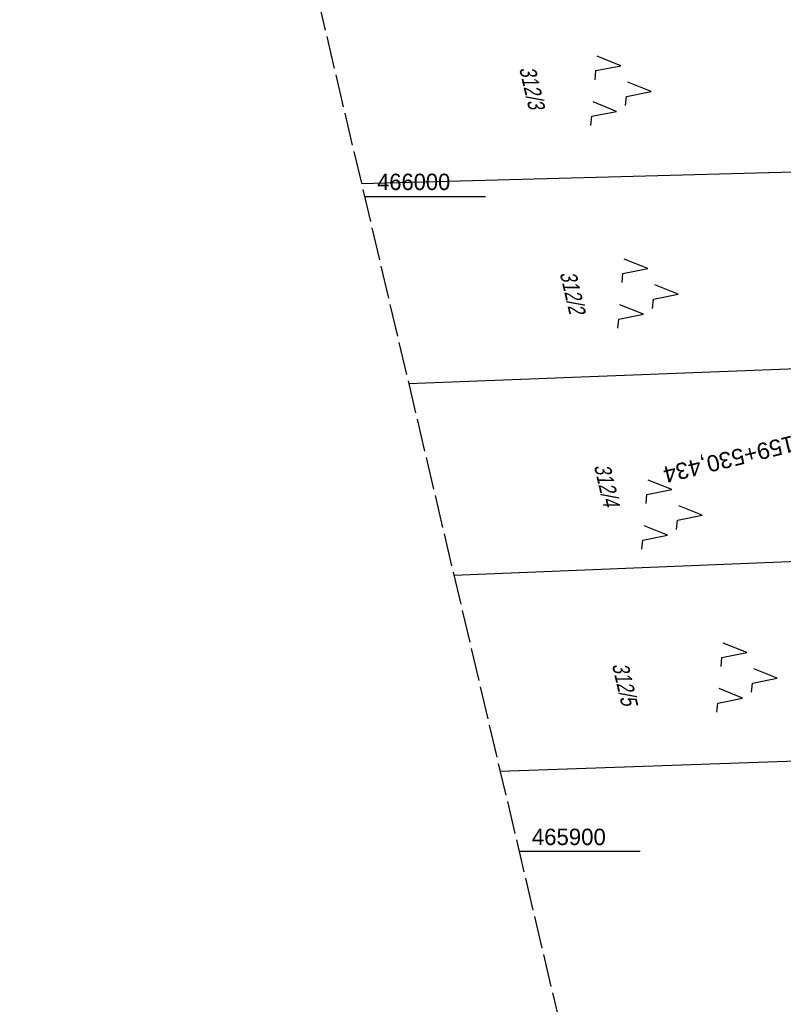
# Model space of a CAD drawing. Extents: x 510974 to 511465, y 465323 to 466289.
# Tile 21 of 43: x 510974 to 511090, y 465877 to 466027. Entities that reach past the tile are written whole.
import ezdxf
from ezdxf.enums import TextEntityAlignment as Align

# ---------------------------------------------------------------- set-up
doc = ezdxf.new("R2010")
doc.units = 0
doc.header["$LTSCALE"] = 10
doc.header["$MEASUREMENT"] = 0
doc.linetypes.add('LT00', pattern=[0])
doc.linetypes.add('LT14', pattern=[0.6, 0.5, -0.1])
doc.layers.get('0').update_dxf_attribs({"linetype": 'LT00'})
doc.layers.add('-BLATT_102-RAND', color=7, linetype='LT14', plot=False)
for name, color, linetype in [('-EL-93-1', 20, 'LT00'), ('DFK_FLUR_NR', 250, 'LT00'), ('DFK_KATASTER', 250, 'LT00'), ('DFK_NUTZUNG', 250, 'LT00'), ('V102_RASTER', 250, 'LT00')]:
    doc.layers.add(name, color=color, linetype=linetype)
doc.styles.add('Arial', font='ARIAL.TTF')
doc.styles.get("Standard").update_dxf_attribs({"font": 'ARIAL.TTF'})

# ---------------------------------------------------------------- blocks, each defined once
blk = doc.blocks.new('SYMB7221')
at = {"color": 0, "linetype": 'ByBlock'}
for p, q in [((0, 0.435), (-0.11, 0.065)), ((0.11, 0.065), (0, 0.435)), ((0.25, 0.065), (0.11, 0.065)), ((-0.35, -0.065), (-0.46, -0.435)), ((0.35, -0.065), (0.24, -0.435))]:
    blk.add_line(p, q, dxfattribs=at)
for points in [[(-0.1, -0.435), (-0.24, -0.435), (-0.35, -0.065)], [(0.6, -0.435), (0.46, -0.435), (0.35, -0.065)]]:
    blk.add_lwpolyline(points, dxfattribs=at)

msp = doc.modelspace()

# ---------------------------------------------------------------- linework, layer by layer
at = {"layer": '-BLATT_102-RAND'}
msp.add_lwpolyline([(510973.58, 466222.96), (511186.13, 465322.71), (511465.45, 465388.66), (511252.9, 466288.91), (510973.58, 466222.96)], dxfattribs=at)
at = {"layer": 'DFK_KATASTER'}
for p, q in [((511025.75, 466002.02), (511108.78, 466004.27)), ((511032.95, 465971.48), (511120.28, 465974.87)), ((511126.6, 465945.68), (511039.88, 465942.14)), ((511132.71, 465915.26), (511046.94, 465912.22))]:
    msp.add_line(p, q, dxfattribs=at)
at = {"layer": 'V102_RASTER'}
for p, q in [((511026.22, 466000), (511044.72, 466000)), ((511068.33, 465900), (511049.83, 465900))]:
    msp.add_line(p, q, dxfattribs=at)

# ---------------------------------------------------------------- block references
at = {"layer": 'DFK_NUTZUNG', "xscale": 10.00000000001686, "yscale": 10, "zscale": 10, "rotation": 264.7377100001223}
for p in [(511065.66, 466016.44), (511069.78, 465985.49), (511073.45, 465951.74), (511084.91, 465926.87)]:
    msp.add_blockref('SYMB7221', p, dxfattribs=at)

# ---------------------------------------------------------------- texts
at = {"layer": '-EL-93-1', "style": 'Arial'}
msp.add_text('   km 159+530,434', height=2.5, rotation=193.8356, dxfattribs=at).set_placement((511100.11, 465964.39), align=Align.MIDDLE_LEFT)
at = {"layer": 'DFK_FLUR_NR', "oblique": 13.754, "width": 0.75}
for s, p in [('312/3', (511049.82, 466019.58)), ('312/2', (511056.02, 465988.31)), ('312/4', (511061.24, 465958.88)), ('312/5', (511063.99, 465928.53))]:
    msp.add_text(s, height=2.5, rotation=283.284, dxfattribs=at).set_placement(p)
at = {"layer": 'V102_RASTER'}
for s, width, p in [(' 466000', 0.958, (511027.22, 466001)), (' 465900', 0.969, (511050.83, 465901))]:
    msp.add_text(s, height=2.5, rotation=-0.0008, dxfattribs=dict(at, width=width)).set_placement(p)

doc.saveas('drawing.dxf')
